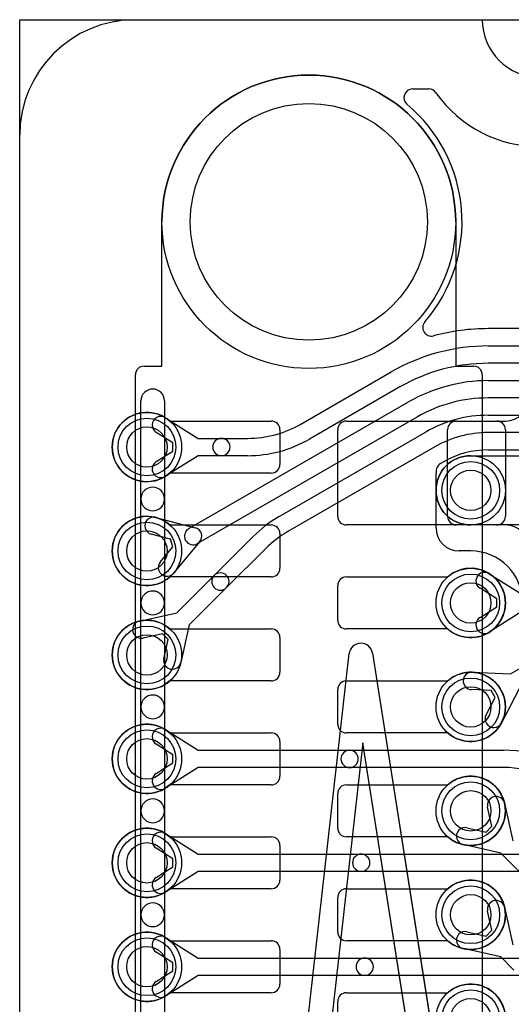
# Model space of a CAD drawing. Extents: x 0 to 57.3, y -1 to 20.5.
# Tile 5 of 31: x 0 to 4.3, y 11.5 to 20. Entities that reach past the tile are written whole.
import ezdxf

# ---------------------------------------------------------------- set-up
doc = ezdxf.new("R2010")
doc.units = 0
for name, color, linetype in [('Hole', 1, 'CONTINUOUS'), ('L1', 3, 'CONTINUOUS'), ('L2', 3, 'CONTINUOUS'), ('L3', 3, 'CONTINUOUS'), ('L4', 3, 'CONTINUOUS'), ('Outline', 7, 'CONTINUOUS'), ('PartsArea-A', 111, 'CONTINUOUS'), ('PartsArea-B', 111, 'CONTINUOUS'), ('PartsSilk-B', 221, 'CONTINUOUS'), ('Resist-A', 2, 'CONTINUOUS'), ('Resist-B', 2, 'CONTINUOUS'), ('Silk-B', 140, 'CONTINUOUS')]:
    doc.layers.add(name, color=color, linetype=linetype)

msp = doc.modelspace()

# ---------------------------------------------------------------- linework, layer by layer
at = {"layer": 'Hole'}
for centre, radius in [((2.5, 18.25), 1.025), ((1.1, 16.3), 0.175), ((3.9, 15.925), 0.175), ((1.1, 15.4), 0.175), ((3.9, 14.95), 0.175), ((1.1, 14.5), 0.175), ((3.9, 14.05), 0.175), ((1.1, 13.6), 0.175), ((3.9, 13.15), 0.175), ((1.1, 12.7), 0.175), ((3.9, 12.25), 0.175), ((1.1, 11.8), 0.175), ((3.9, 11.35), 0.175)]:
    msp.add_circle(centre, radius, dxfattribs=at)
at = {"layer": 'L1'}
for p, q in [((1.29843, 16.525), (2.175, 16.525)), ((2.825, 16.525), (4.125, 16.525)), ((3.77497, 16.525), (4.2, 16.525)), ((2.25, 16.45), (2.25, 16.15)), ((2.75, 15.7), (2.75, 16.45)), ((3.7, 15.69997), (3.7, 16.45003)), ((4.2, 16.45), (4.2, 15.7)), ((2.175, 16.075), (1.29843, 16.075)), ((1.29843, 15.625), (2.175, 15.625)), ((4.125, 15.625), (2.825, 15.625)), ((4.2, 15.625), (3.77497, 15.625)), ((2.25, 15.55), (2.25, 15.25)), ((2.175, 15.175), (1.29843, 15.175)), ((2.825, 15.175), (3.70157, 15.175)), ((2.75, 14.8), (2.75, 15.1)), ((1.29843, 14.725), (2.175, 14.725)), ((3.70157, 14.725), (2.825, 14.725)), ((2.25, 14.65), (2.25, 14.35)), ((2.175, 14.275), (1.29843, 14.275)), ((2.825, 14.275), (3.70157, 14.275)), ((2.75, 13.9), (2.75, 14.2)), ((1.29843, 13.825), (2.175, 13.825)), ((3.70157, 13.825), (2.825, 13.825)), ((2.25, 13.75), (2.25, 13.45)), ((2.175, 13.375), (1.29843, 13.375)), ((2.75, 13), (2.75, 13.3)), ((2.825, 13.375), (3.70157, 13.375)), ((4.19277, 13.21547), (4.26542, 12.89064)), ((4.08371, 13.01588), (4.04639, 13.18273)), ((3.86727, 13.00361), (4.03412, 12.96629)), ((4.03412, 12.96629), (4.08371, 13.01588)), ((1.29843, 12.925), (2.175, 12.925)), ((3.70157, 12.925), (2.825, 12.925)), ((2.25, 12.85), (2.25, 12.55)), ((4.15935, 12.78458), (3.83453, 12.85723)), ((4.57401, 12.36992), (4.15935, 12.78458)), ((2.175, 12.475), (1.29843, 12.475)), ((2.825, 12.475), (3.70157, 12.475)), ((2.75, 12.1), (2.75, 12.4)), ((4.0837, 12.11589), (4.04639, 12.28273)), ((4.19277, 12.31547), (4.26541, 11.99065)), ((4.03413, 12.06629), (4.0837, 12.11589)), ((1.29843, 12.025), (2.175, 12.025)), ((3.70157, 12.025), (2.825, 12.025)), ((3.86726, 12.10361), (4.03413, 12.06629)), ((2.25, 11.95), (2.25, 11.65)), ((4.15935, 11.88458), (3.83452, 11.95723)), ((4.27401, 11.76992), (4.15935, 11.88458)), ((2.175, 11.575), (1.29843, 11.575)), ((2.825, 11.575), (3.70157, 11.575)), ((2.75, 11.2), (2.75, 11.5))]:
    msp.add_line(p, q, dxfattribs=at)
for centre in [(1.1, 16.3), (3.9, 15.925), (1.1, 15.4), (3.9, 14.95), (1.1, 14.5), (3.9, 14.05), (1.1, 13.6), (3.9, 13.15), (1.1, 12.7), (3.9, 12.25), (1.1, 11.8), (3.9, 11.35)]:
    msp.add_circle(centre, 0.3, dxfattribs=at)
for centre, radius, start, end in [((4.2, 16.725), 0.2, -90, 0), ((1.1, 16.3), 0.3, 48.590571, -48.590571), ((2.175, 16.45), 0.075, 0, 90), ((2.825, 16.45), 0.075, 90, 180), ((3.77497, 16.45003), 0.07497, 90, 180), ((4.125, 16.45), 0.075, 0, 90), ((2.175, 16.15), 0.075, -90, 0), ((1.1, 15.4), 0.3, 48.590571, -48.590571), ((2.825, 15.7), 0.075, 180, -90), ((3.77497, 15.69997), 0.07497, 180, -90), ((4.125, 15.7), 0.075, -90, 0), ((2.175, 15.55), 0.075, 0, 90), ((4.2, 15.425), 0.2, 0, 90), ((2.175, 15.25), 0.075, -90, 0), ((2.825, 15.1), 0.075, 90, 180), ((3.9, 14.95), 0.3, -131.409429, 131.409429), ((1.1, 14.5), 0.3, 48.590571, -48.590571), ((2.825, 14.8), 0.075, 180, -90), ((2.175, 14.65), 0.075, 0, 90), ((2.175, 14.35), 0.075, -90, 0), ((3.9, 14.05), 0.3, -131.409429, 131.409429), ((2.825, 14.2), 0.075, 90, 180), ((1.1, 13.6), 0.3, 48.590571, -48.590571), ((2.825, 13.9), 0.075, 180, -90), ((2.175, 13.75), 0.075, 0, 90), ((2.175, 13.45), 0.075, -90, 0), ((3.9, 13.15), 0.3, -131.409429, 131.409429), ((2.825, 13.3), 0.075, 90, 180), ((4.11958, 13.1991), 0.075, 12.607528, -167.393385), ((1.1, 12.7), 0.3, 48.590571, -48.590571), ((2.825, 13), 0.075, 180, -90), ((3.8509, 12.93042), 0.075, 77.392472, -102.606615), ((2.175, 12.85), 0.075, 0, 90), ((2.175, 12.55), 0.075, -90, 0), ((3.9, 12.25), 0.3, -131.409429, 131.409429), ((2.825, 12.4), 0.075, 90, 180), ((4.11958, 12.2991), 0.075, 12.607528, -167.394962), ((1.1, 11.8), 0.3, 48.590571, -48.590571), ((2.175, 11.95), 0.075, 0, 90), ((2.825, 12.1), 0.075, 180, -90), ((3.85089, 12.03042), 0.075, 77.392472, -102.606615), ((2.175, 11.65), 0.075, -90, 0), ((3.9, 11.35), 0.3, -131.409429, 131.409429), ((2.825, 11.5), 0.075, 90, 180)]:
    msp.add_arc(centre, radius, start, end, dxfattribs=at)
at = {"layer": 'L2'}
for p, q in [((3.9, 16.225), (4.7, 16.225)), ((4.7, 15.625), (3.9, 15.625)), ((1.26072, 13.85331), (1.54178, 13.675)), ((1.32474, 13.63505), (1.18036, 13.72665)), ((1.54178, 13.675), (2.85288, 13.675)), ((2.85288, 13.675), (4.18578, 13.675)), ((1.18036, 13.47335), (1.32474, 13.56495)), ((1.32474, 13.56495), (1.32474, 13.63505)), ((1.54178, 13.525), (1.26072, 13.34669)), ((2.85288, 13.525), (1.54178, 13.525)), ((4.18578, 13.525), (2.85288, 13.525))]:
    msp.add_line(p, q, dxfattribs=at)
for centre in [(3.9, 15.925), (1.1, 13.6)]:
    msp.add_circle(centre, 0.3, dxfattribs=at)
for centre, radius, start, end in [((3.9, 15.925), 0.3, 90, -90), ((1.22054, 13.78998), 0.075, 57.606734, -122.392259), ((2.85288, 13.6), 0.075, 90, -90), ((2.85288, 13.6), 0.075, -90, 90), ((4.18578, 12.6), 1.075, 44.999246, 90), ((1.22054, 13.41002), 0.075, 122.393266, -57.607741), ((4.18578, 12.6), 0.925, 44.999595, 90)]:
    msp.add_arc(centre, radius, start, end, dxfattribs=at)
at = {"layer": 'L3'}
for p, q in [((3.9, 16.225), (4.7, 16.225)), ((4.7, 15.625), (3.9, 15.625)), ((4.24508, 14.33583), (6.37485, 15.56545)), ((4.06072, 15.20331), (4.34178, 15.025)), ((4.12474, 14.98505), (3.98036, 15.07665)), ((4.12474, 14.91495), (4.12474, 14.98505)), ((3.98036, 14.82335), (4.12474, 14.91495)), ((4.34178, 14.875), (4.06072, 14.69669)), ((3.91253, 14.34973), (4.24508, 14.33583)), ((4.07712, 14.19273), (3.90627, 14.19987)), ((4.11215, 14.132), (4.07712, 14.19273)), ((4.32009, 14.20594), (4.16584, 13.91098)), ((4.03292, 13.9805), (4.11215, 14.132)), ((1.26072, 12.95331), (1.54178, 12.775)), ((1.32474, 12.73505), (1.18036, 12.82665)), ((1.32474, 12.66495), (1.32474, 12.73505)), ((1.54178, 12.775), (2.95289, 12.775)), ((2.95289, 12.775), (4.38579, 12.775)), ((1.18036, 12.57335), (1.32474, 12.66495)), ((1.54178, 12.625), (1.26072, 12.44669)), ((2.95289, 12.625), (1.54178, 12.625)), ((4.38579, 12.625), (2.95289, 12.625)), ((1.26072, 12.05331), (1.54178, 11.875)), ((1.32474, 11.83505), (1.18036, 11.92665)), ((1.54178, 11.875), (2.98322, 11.875)), ((2.98322, 11.875), (4.44646, 11.875)), ((1.18036, 11.67335), (1.32474, 11.76495)), ((1.32474, 11.76495), (1.32474, 11.83505)), ((1.54178, 11.725), (1.26072, 11.54669)), ((2.98322, 11.725), (1.54178, 11.725)), ((4.44646, 11.725), (2.98322, 11.725))]:
    msp.add_line(p, q, dxfattribs=at)
for centre in [(3.9, 15.925), (3.9, 14.95), (3.9, 14.05), (1.1, 12.7), (1.1, 11.8)]:
    msp.add_circle(centre, 0.3, dxfattribs=at)
for centre, radius, start, end in [((3.9, 15.925), 0.3, 90, -90), ((4.02054, 15.13998), 0.075, 57.606734, -122.392259), ((4.02054, 14.76002), 0.075, 122.393266, -57.607741), ((3.9094, 14.2748), 0.075, 87.608013, -92.393477), ((4.09938, 13.94574), 0.075, 152.389472, -27.607742), ((1.22054, 12.88998), 0.075, 57.606734, -122.392259), ((2.95289, 12.7), 0.075, 90, -90), ((2.95289, 12.7), 0.075, -90, 90), ((1.22054, 12.51002), 0.075, 122.393266, -57.607741), ((1.22054, 11.98998), 0.075, 57.606734, -122.392259), ((2.98322, 11.8), 0.075, 90, -90), ((2.98322, 11.8), 0.075, -90, 90), ((1.22054, 11.61002), 0.075, 122.393266, -57.607741)]:
    msp.add_arc(centre, radius, start, end, dxfattribs=at)
at = {"layer": 'L4'}
for p, q in [((3.3969, 19.39996), (3.53823, 19.39996)), ((4.76977, 17.32504), (4.05096, 17.32504)), ((4.05096, 17.175), (4.76977, 17.175)), ((4.76977, 17.025), (4.05096, 17.025)), ((2.43116, 16.49893), (3.21346, 16.95059)), ((3.28846, 16.82069), (2.50616, 16.36902)), ((4.05096, 16.875), (4.76978, 16.875)), ((4.76978, 16.725), (4.05096, 16.725)), ((1.4625, 15.59326), (3.36345, 16.69078)), ((1.26072, 16.55331), (1.54178, 16.375)), ((3.43845, 16.56088), (1.5375, 15.46336)), ((4.05096, 16.575), (4.76978, 16.575)), ((1.32474, 16.33505), (1.18036, 16.42665)), ((1.54178, 16.375), (1.74432, 16.375)), ((1.74432, 16.375), (1.96866, 16.375)), ((2.24348, 15.69774), (3.51346, 16.43098)), ((4.76978, 16.425), (4.05096, 16.425)), ((1.32474, 16.26495), (1.32474, 16.33505)), ((3.58846, 16.30107), (2.31848, 15.56784)), ((1.18036, 16.17335), (1.32474, 16.26495)), ((1.54178, 16.225), (1.26072, 16.04669)), ((1.74432, 16.225), (1.54178, 16.225)), ((1.96866, 16.225), (1.74432, 16.225)), ((4.05096, 16.27496), (4.76978, 16.27496)), ((3.63862, 16.15678), (3.66343, 16.17112)), ((3.6, 15.60004), (3.6, 16.07498)), ((1.17568, 15.6903), (1.51643, 15.60149)), ((1.3033, 15.50202), (1.13784, 15.54514)), ((1.6824, 15.18846), (2.02085, 15.52691)), ((1.21521, 15.30394), (1.3247, 15.43525)), ((1.3247, 15.43525), (1.3033, 15.50202)), ((1.55591, 15.47832), (1.33041, 15.20788)), ((2.12692, 15.42084), (1.78846, 15.0824)), ((3.9, 15.40004), (3.8, 15.40004)), ((1.35936, 14.86542), (1.6824, 15.18846)), ((1.78846, 15.0824), (1.46542, 14.75936)), ((1.03453, 14.79277), (1.35936, 14.86542)), ((1.46542, 14.75936), (1.39277, 14.43453)), ((1.23412, 14.68371), (1.06727, 14.64639)), ((1.28371, 14.63412), (1.23412, 14.68371)), ((1.24639, 14.46727), (1.28371, 14.63412))]:
    msp.add_line(p, q, dxfattribs=at)
for centre in [(1.1, 16.3), (3.9, 15.925), (1.1, 15.4), (3.9, 14.95), (1.1, 14.5), (3.9, 14.05), (1.1, 13.6), (3.9, 13.15), (1.1, 12.7), (3.9, 12.25), (1.1, 11.8), (3.9, 11.35)]:
    msp.add_circle(centre, 0.3, dxfattribs=at)
for centre, radius, start, end in [((3.3969, 19.32499), 0.07497, 90, -129.83786), ((3.53823, 19.32499), 0.07497, 35.065903, 90), ((4.5, 20), 1.10004, -144.937446, -35.062554), ((2.5, 18.25), 1.32504, -40.784069, 50.160546), ((3.56006, 17.3355), 0.07497, 139.21883, -75.025751), ((4.05095, 15.49999), 1.82505, 89.999686, 104.972752), ((4.05096, 15.5), 1.675, 90, 120.000044), ((4.05096, 15.5), 1.525, 90, 119.999976), ((4.05095, 15.5), 1.375, 89.999583, 120.000067), ((4.05095, 15.5), 1.225, 89.999532, 120.000026), ((1.22054, 16.48998), 0.075, 57.606734, -122.392259), ((4.05096, 15.5), 1.075, 90, 120.000155), ((1.96866, 17.3), 0.925, -90, -59.999892), ((1.74432, 16.3), 0.075, 90, -90), ((1.74432, 16.3), 0.075, -90, 90), ((1.96866, 17.3), 1.075, -90, -59.999845), ((4.05096, 15.5), 0.925, 90, 120.000108), ((4.05094, 15.5), 0.77496, 89.998521, 119.999177), ((1.22054, 16.11002), 0.075, 122.393266, -57.607741), ((3.67612, 16.09185), 0.07497, 134.989192, 172.234146), ((3.67614, 16.09187), 0.07497, 120.029249, 135.010808), ((3.70095, 16.10621), 0.07497, 119.995133, 120.029249), ((3.8, 16.07495), 0.2, 172.232511, 179.985676), ((3.67497, 16.07498), 0.07497, 179.984715, 180), ((1.15676, 15.61772), 0.075, 75.38941, -104.608367), ((2.78099, 14.76677), 1.075, 120.000656, 135), ((1.5, 15.52831), 0.075, -41.800393, 77.346074), ((1.5, 15.52831), 0.075, 120.000728, -59.999864), ((2.78099, 14.76677), 0.925, 120.000645, 135), ((3.8, 15.60004), 0.2, 180, -90), ((3.9, 14.95), 0.45004, 0, 90), ((1.27281, 15.25591), 0.075, 140.176822, -39.822327), ((1.73543, 15.13543), 0.075, 135, -45), ((1.73543, 15.13543), 0.075, -45, 135), ((1.0509, 14.71958), 0.075, 102.607528, -77.393385), ((1.31958, 14.4509), 0.075, 167.392472, -12.606615)]:
    msp.add_arc(centre, radius, start, end, dxfattribs=at)
at = {"layer": 'Outline'}
for p, q in [((1, 20), (4, 20)), ((0, 1), (0, 19))]:
    msp.add_line(p, q, dxfattribs=at)
for centre, radius, start, end in [((1, 19), 1, 90, 180), ((4.5, 20), 0.5, 180, 0)]:
    msp.add_arc(centre, radius, start, end, dxfattribs=at)
at = {"layer": 'PartsArea-A'}
for p, q in [((1, 20), (4, 20)), ((0, 1), (0, 19))]:
    msp.add_line(p, q, dxfattribs=at)
for centre, radius, start, end in [((1, 19), 1, 90, 180), ((4.5, 20), 0.5, 180, 0)]:
    msp.add_arc(centre, radius, start, end, dxfattribs=at)
at = {"layer": 'PartsArea-B'}
for p, q in [((0, 0), (0, 20)), ((0, 20), (57.3, 20)), ((1, 20), (4, 20)), ((0, 1), (0, 19))]:
    msp.add_line(p, q, dxfattribs=at)
for centre, radius, start, end in [((1, 19), 1, 90, 180), ((4.5, 20), 0.5, 180, 0)]:
    msp.add_arc(centre, radius, start, end, dxfattribs=at)
at = {"layer": 'PartsSilk-B'}
for p, q in [((1.0484, 9.7), (1.0484, 16.7)), ((1.2516, 16.7), (1.2516, 9.70708)), ((1.83891, 5.51202), (2.84903, 14.51133)), ((3.05037, 14.51579), (4.3319, 6.36892)), ((2.96684, 13.73914), (1.95097, 4.68867)), ((4.24963, 5.58421), (2.96684, 13.73914))]:
    msp.add_line(p, q, dxfattribs=at)
for centre, start, end in [((1.15, 16.7), 0, 180), ((2.95, 14.5), 8.940379, 173.595647)]:
    msp.add_arc(centre, 0.1016, start, end, dxfattribs=at)
at = {"layer": 'Resist-A'}
for p, q in [((1.23, 17), (1.23, 18.25)), ((3.77, 18.25), (3.77, 17)), ((1.075, 17), (1.23, 17)), ((3.77, 17), (3.925, 17)), ((1, 3.075), (1, 16.925)), ((4, 16.925), (4, 3.075))]:
    msp.add_line(p, q, dxfattribs=at)
for centre, radius in [((2.5, 18.25), 1.27), ((1.1, 16.3), 0.25), ((3.9, 15.925), 0.25), ((1.1, 15.4), 0.25), ((3.9, 14.95), 0.25), ((1.1, 14.5), 0.25), ((3.9, 14.05), 0.25), ((1.1, 13.6), 0.25), ((3.9, 13.15), 0.25), ((1.1, 12.7), 0.25), ((3.9, 12.25), 0.25), ((1.1, 11.8), 0.25), ((3.9, 11.35), 0.25)]:
    msp.add_circle(centre, radius, dxfattribs=at)
for centre, radius, start, end in [((2.5, 18.25), 1.27, 0, 180), ((1.075, 16.925), 0.075, 90, 180), ((3.925, 16.925), 0.075, 0, 90)]:
    msp.add_arc(centre, radius, start, end, dxfattribs=at)
at = {"layer": 'Resist-B'}
for centre, radius in [((2.5, 18.25), 1.27), ((1.1, 16.3), 0.25), ((3.9, 15.925), 0.25), ((1.1, 15.4), 0.25), ((3.9, 14.95), 0.25), ((1.1, 14.5), 0.25), ((3.9, 14.05), 0.25), ((1.1, 13.6), 0.25), ((3.9, 13.15), 0.25), ((1.1, 12.7), 0.25), ((3.9, 12.25), 0.25), ((1.1, 11.8), 0.25), ((3.9, 11.35), 0.25)]:
    msp.add_circle(centre, radius, dxfattribs=at)
at = {"layer": 'Silk-B'}
for p, q in [((1.0484, 15.84882), (1.0484, 15.85118)), ((1.2516, 15.85118), (1.2516, 15.84882)), ((1.0484, 14.94882), (1.0484, 14.95118)), ((1.2516, 14.95118), (1.2516, 14.94882)), ((1.83891, 5.51203), (2.84903, 14.51133)), ((3.05037, 14.51579), (3.5493, 11.34401)), ((1.0484, 14.04882), (1.0484, 14.05118)), ((1.2516, 14.05118), (1.2516, 14.04882)), ((2.96684, 13.73914), (1.95097, 4.68867)), ((3.34856, 11.31243), (2.96684, 13.73914)), ((1.0484, 13.14882), (1.0484, 13.15118)), ((1.2516, 13.15118), (1.2516, 13.14882)), ((1.0484, 12.24882), (1.0484, 12.25118)), ((1.2516, 12.25118), (1.2516, 12.24882))]:
    msp.add_line(p, q, dxfattribs=at)
for centre, start, end in [((1.15, 15.85118), 0, 180), ((1.15, 15.84882), 180, 0), ((1.15, 14.95118), 0, 180), ((1.15, 14.94882), 180, 0), ((2.95, 14.5), 8.940379, 173.595647), ((1.15, 14.05118), 0, 180), ((1.15, 14.04882), 180, 0), ((1.15, 13.15118), 0, 180), ((1.15, 13.14882), 180, 0), ((1.15, 12.25118), 0, 180), ((1.15, 12.24882), 180, 0)]:
    msp.add_arc(centre, 0.1016, start, end, dxfattribs=at)

doc.saveas('drawing.dxf')
